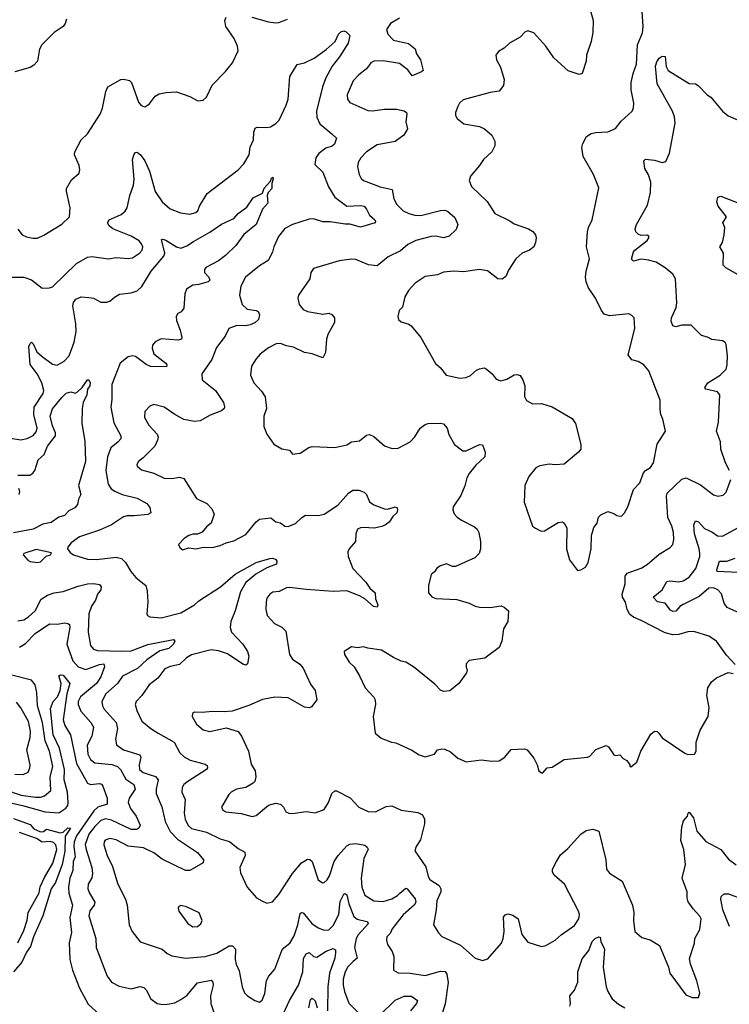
# Model space of a CAD drawing. Extents: x 2199565 to 2323334, y 894172 to 1018966.
# Tile 97 of 256: x 2261316 to 2266020, y 940169 to 946690. Entities that reach past the tile are written whole.
import ezdxf

# ---------------------------------------------------------------- set-up
doc = ezdxf.new("R2010")
doc.units = 0

msp = doc.modelspace()

# ---------------------------------------------------------------- linework, layer by layer
at = {"layer": '0CON10XD'}
for points in [[(2265094.3, 946774.3), (2265117.5, 946685), (2265115.8, 946605), (2265103.8, 946545), (2265073.9, 946456.1), (2265072, 946415), (2265045, 946333.8), (2265025, 946328), (2264951.7, 946351.7), (2264857.9, 946437.9), (2264804, 946515), (2264725, 946603.8), (2264685, 946616.7), (2264665, 946607.5), (2264633.3, 946575), (2264562.5, 946535), (2264528.3, 946501.7), (2264490.7, 946479.3), (2264472.5, 946455), (2264476.2, 946425), (2264503.3, 946375), (2264528.9, 946295), (2264522.5, 946255), (2264495, 946216), (2264435, 946207.1), (2264255, 946158.8), (2264232.7, 946137.3), (2264221.2, 946115), (2264206.2, 946075), (2264206.1, 946056.1), (2264216.2, 946035), (2264260.9, 946000.9), (2264365, 945982.5), (2264398.3, 945968.3), (2264446.7, 945925), (2264466.2, 945885), (2264466.7, 945855), (2264446.2, 945815), (2264391.2, 945765), (2264365, 945723.8), (2264303.8, 945655), (2264296.2, 945625), (2264311.2, 945585), (2264415.5, 945485.5), (2264467, 945407), (2264565, 945359.2), (2264595, 945338), (2264690, 945305), (2264717.9, 945287.9), (2264736, 945265), (2264740, 945245), (2264735.8, 945215), (2264724.4, 945185.6), (2264695, 945164.2), (2264646.2, 945145), (2264605, 945106.2), (2264557.6, 945032.4), (2264539.7, 944990.3), (2264515, 944972), (2264485, 944974.2), (2264416.8, 945026.8), (2264364.2, 945035.8), (2264259.1, 945020.9), (2264195, 945025.7), (2264125, 945017.5), (2264085, 945000), (2264005, 944989.2), (2263938.8, 944945), (2263893.2, 944896.8), (2263869.2, 944855), (2263855, 944787.5), (2263832.5, 944765), (2263822.5, 944725), (2263827.5, 944705), (2263845, 944690), (2263895, 944673.3), (2263911.7, 944661.7), (2263976, 944585), (2264072.9, 944412.9), (2264106.7, 944385), (2264142.5, 944335), (2264235, 944316.2), (2264275, 944321.2), (2264305, 944334.2), (2264345, 944369.2), (2264365, 944378), (2264395, 944383.8), (2264408.3, 944378.3), (2264448.8, 944345), (2264475, 944310), (2264505, 944298.8), (2264545, 944308.6), (2264595, 944338.6), (2264615, 944341.4), (2264634.4, 944334.4), (2264651.9, 944305), (2264664.4, 944265), (2264661.5, 944195), (2264675, 944167.5), (2264715, 944145.7), (2264775, 944148.5), (2264845, 944125.7), (2264978, 944048), (2265000, 944015), (2265035.8, 943875.8), (2265036, 943845), (2265021.2, 943825), (2264925, 943746.2), (2264865, 943742), (2264825, 943747.5), (2264764.3, 943735.7), (2264737.7, 943722.3), (2264692, 943665), (2264665.8, 943605), (2264660, 943495), (2264716.4, 943336.4), (2264735, 943323.3), (2264772.5, 943302.5), (2264795, 943304.2), (2264885, 943360), (2264913.6, 943363.6), (2264925, 943356.7), (2264944, 943325), (2264941.9, 943185), (2264961.9, 943111.9), (2265015, 943042.5), (2265035, 943046.7), (2265066.7, 943065), (2265083.8, 943095), (2265104.2, 943185), (2265106.7, 943275), (2265123, 943327), (2265143.3, 943355), (2265154.2, 943395.8), (2265169.5, 943410.5), (2265215, 943433.3), (2265255, 943420), (2265275, 943406.2), (2265295, 943401.2), (2265306.7, 943405), (2265325, 943423.3), (2265347.5, 943465), (2265385, 943578.8), (2265428.1, 943621.9), (2265450.7, 943689.3), (2265463.8, 943705), (2265498, 943725), (2265517.5, 943755), (2265541.7, 943878.3), (2265597.5, 943965), (2265580, 944045), (2265566, 944075), (2265562.3, 944107.7), (2265561.2, 944171.2), (2265487.5, 944365), (2265454.1, 944404.1), (2265415.8, 944425.8), (2265375, 944438), (2265350.3, 944470.3), (2265393.3, 944645), (2265388.8, 944715), (2265375, 944731.2), (2265355, 944742), (2265225, 944730), (2265191.1, 944741.1), (2265172.2, 944765), (2265133.8, 944845), (2265087.1, 944915), (2265071.5, 944955), (2265066.9, 944985), (2265070.4, 945025), (2265093.7, 945106.3), (2265074.6, 945185), (2265080.5, 945285), (2265087.8, 945315), (2265111.9, 945365), (2265154.3, 945575.7), (2265119.4, 945665), (2265051.9, 945785), (2265042.1, 945845), (2265048.8, 945871.2), (2265074, 945916), (2265103.8, 945936.2), (2265135, 945943.6), (2265215, 945947.5), (2265265, 945969.2), (2265302.4, 946017.6), (2265375.5, 946084.5), (2265384.4, 946105.6), (2265386.6, 946136.6), (2265369.5, 946225), (2265369.5, 946275), (2265381.9, 946335), (2265405.6, 946395), (2265412.2, 946525), (2265445, 946603.3), (2265449.6, 946645), (2265442.3, 946745)], [(2261625.8, 946695), (2261617.5, 946665), (2261604, 946645), (2261546, 946605), (2261463.5, 946525), (2261448.1, 946495), (2261434.3, 946415.7), (2261411.3, 946388.7), (2261385, 946373.1), (2261284, 946345)], [(2261305, 945302.5), (2261333.3, 945265), (2261361.7, 945251.7), (2261403.1, 945243.1), (2261435, 945244), (2261477, 945263), (2261595, 945336), (2261645.8, 945385), (2261650.6, 945445), (2261626, 945555), (2261627.3, 945572.7), (2261659.7, 945630.3), (2261710, 945675), (2261716.2, 945695), (2261711.2, 945725), (2261680, 945795), (2261681.2, 945815), (2261724, 945895), (2261765, 945933.8), (2261850, 946065), (2261866.2, 946103.8), (2261888.6, 946215), (2261900, 946245), (2261987.5, 946295), (2262007.3, 946297.3), (2262045, 946287.5), (2262056.9, 946275), (2262103.5, 946143.5), (2262122.7, 946122.7), (2262145, 946114), (2262175, 946130), (2262215, 946184), (2262241.5, 946198.5), (2262285, 946208.6), (2262355, 946212), (2262445, 946181.2), (2262497, 946153), (2262531.7, 946158.3), (2262555, 946177.5), (2262592.7, 946257.3), (2262681.7, 946348.3), (2262726.4, 946403.6), (2262765.6, 946484.4), (2262760.8, 946515), (2262737.5, 946565), (2262684, 946645), (2262676.7, 946685), (2262685, 946706.7)], [(2263835, 946700), (2263774, 946665), (2263748.6, 946625), (2263757.1, 946595), (2263795, 946554.4), (2263892.8, 946532.8), (2263937.4, 946497.4), (2263947.5, 946465), (2263972.5, 946425), (2263990, 946355), (2263980, 946345), (2263918.3, 946318.3), (2263888.7, 946358.7), (2263835, 946400), (2263725, 946417.5), (2263665, 946415.7), (2263645, 946404.2), (2263614.5, 946365.5), (2263564, 946325), (2263528, 946285), (2263487, 946193), (2263490, 946165), (2263505, 946142), (2263625, 946090), (2263655, 946086.5), (2263735, 946098.9), (2263815, 946096.9), (2263865, 946086.2), (2263880, 946075), (2263883.3, 946065), (2263876.7, 946015), (2263887, 945967), (2263863.3, 945925), (2263805, 945884), (2263685, 945861.4), (2263615.5, 945814.5), (2263578, 945775), (2263560.8, 945745), (2263555.7, 945715), (2263565.6, 945665), (2263578.9, 945638.9), (2263596.2, 945625), (2263705, 945582.5), (2263785, 945565.8), (2263796.7, 945505), (2263816.2, 945466.2), (2263857.5, 945425), (2263896.2, 945406.2), (2263935, 945395.5), (2263975, 945392.7), (2264105, 945426.9), (2264135, 945428.6), (2264152.4, 945422.4), (2264200.2, 945380.2), (2264220.8, 945335), (2264209.1, 945300.9), (2264163, 945257), (2264125, 945245.6), (2264075, 945255.6), (2264045, 945253.6), (2263941.5, 945228.5), (2263888.5, 945201.5), (2263840.4, 945159.6), (2263759.1, 945120.9), (2263685, 945060.9), (2263627.7, 945067.7), (2263545, 945102.9), (2263515, 945104.3), (2263435, 945094), (2263265, 945043.3), (2263246.2, 945015), (2263240, 944975), (2263164, 944865), (2263160, 944845), (2263168, 944805), (2263195, 944771.4), (2263225, 944757.1), (2263325, 944740.6), (2263365, 944745.7), (2263385, 944737.5), (2263402.9, 944715), (2263404.3, 944685), (2263358.6, 944605), (2263350.6, 944575), (2263344.3, 944485.7), (2263325, 944450), (2263255, 944477.1), (2263205, 944487.1), (2263131.3, 944521.3), (2263085, 944530), (2263045, 944546), (2263017.3, 944542.7), (2262965, 944517.5), (2262911.2, 944475), (2262883.8, 944445), (2262854, 944395), (2262846, 944335), (2262868, 944285), (2262920.3, 944230.3), (2262943.4, 944193.4), (2262951.9, 944115), (2262935.8, 944065), (2262935.8, 943995), (2262954, 943945), (2263000, 943880), (2263055, 943848.6), (2263105, 943840), (2263125, 943812.5), (2263175, 943818.8), (2263233, 943857), (2263255, 943864), (2263405, 943856.2), (2263485.7, 943874.3), (2263515, 943894.2), (2263568.9, 943901.1), (2263615, 943938), (2263635, 943943.8), (2263665, 943930), (2263735, 943867.5), (2263785, 943851.4), (2263825, 943853.1), (2263905.7, 943895), (2263935, 943927.5), (2263971.1, 943985), (2264005, 944008.5), (2264025, 944016.5), (2264105, 944018.6), (2264125, 944014.2), (2264150.8, 943985), (2264162.1, 943942.1), (2264197.7, 943877.7), (2264254.3, 943834.3), (2264275, 943834.4), (2264365, 943875.8), (2264384, 943874), (2264400.8, 943825), (2264400, 943795), (2264339.8, 943740.2), (2264296.1, 943685), (2264280, 943655), (2264267.9, 943602.1), (2264240.9, 943539.1), (2264190.8, 943465), (2264188, 943445), (2264197.3, 943417.3), (2264216.2, 943395), (2264245, 943376), (2264331.2, 943331.2), (2264348.8, 943315), (2264358.8, 943295), (2264370.8, 943235), (2264370, 943185), (2264362.5, 943155), (2264334.2, 943125.8), (2264205, 943069.2), (2264185, 943068), (2264145, 943086), (2264106.4, 943073.6), (2264081.7, 943058.3), (2264066.4, 943033.6), (2264043.3, 943015), (2264026.4, 942943.6), (2264026, 942895), (2264048.3, 942868.3), (2264075, 942856), (2264215, 942850), (2264295, 942825.6), (2264335, 942805.7), (2264365, 942800), (2264435, 942797.5), (2264507.3, 942807.3), (2264528.8, 942798.8), (2264557.5, 942775), (2264551.2, 942705), (2264524.3, 942655), (2264512, 942575), (2264495, 942532.5), (2264398.7, 942461.3), (2264295, 942446.2), (2264276.2, 942425), (2264277, 942403)], [(2262855, 946706.9), (2262965, 946675.7), (2263015, 946668.6), (2263035, 946671.4), (2263091.2, 946695)], [(2261215, 944984.3), (2261344.4, 944984.4), (2261395, 944967.5), (2261465, 944912), (2261515, 944914), (2261535, 944922), (2261693.8, 945076.2), (2261765, 945117.1), (2261795, 945121.1), (2261905, 945105.7), (2261955, 945114.3), (2262035, 945108), (2262065, 945114.2), (2262110, 945145), (2262127.8, 945165), (2262131.9, 945185), (2262125, 945206.2), (2262108, 945225), (2262055, 945256.9), (2261935, 945305.6), (2261909.2, 945325), (2261899.2, 945345), (2261908.8, 945365), (2261989.1, 945400.9), (2262015, 945421.2), (2262029.2, 945445), (2262045.7, 945525), (2262070, 945595), (2262075.6, 945635), (2262064.4, 945765), (2262075, 945800), (2262085, 945811.2), (2262095, 945812), (2262118, 945795), (2262145.7, 945755.7), (2262176.6, 945686.6), (2262215, 945552), (2262261.1, 945485), (2262315, 945437.8), (2262381.7, 945411.7), (2262445, 945403.1), (2262485, 945414.4), (2262497.1, 945425), (2262508.6, 945455), (2262560.2, 945539.8), (2262765, 945695.7), (2262802.2, 945735), (2262836.7, 945795), (2262844.3, 945845.7), (2262866, 945895), (2262869.2, 945945), (2262877.5, 945972.5), (2262890.3, 945979.7), (2262955, 945976.2), (2262978.3, 945981.7), (2263015, 946002.7), (2263035.8, 946024.2), (2263082.4, 946125), (2263095.4, 946165), (2263107.5, 946315), (2263155, 946393.3), (2263205, 946404.4), (2263269.4, 946435), (2263347.9, 946492.1), (2263407.5, 946545), (2263430, 946595), (2263445, 946609.2), (2263465, 946615.8), (2263480.3, 946610.3), (2263503.8, 946585), (2263494.3, 946535), (2263437.3, 946445), (2263388.3, 946381.7), (2263345.3, 946305), (2263323.7, 946245), (2263284.6, 946085), (2263286.5, 946045), (2263305, 946000), (2263385, 945934.4)], [(2266022, 943705), (2265994, 943755), (2265964.4, 943845), (2265961.9, 943895), (2265935.5, 943965), (2265947.8, 944025), (2265957.8, 944205), (2265942, 944225), (2265865, 944244.2), (2265858, 944255), (2265878.6, 944285), (2265960, 944335), (2265998.6, 944375), (2266006.9, 944405), (2266007.5, 944465), (2266000, 944540), (2265993, 944553), (2265975, 944562.5), (2265905, 944571.2), (2265875, 944587.5), (2265835, 944598), (2265767, 944667), (2265705, 944667.5), (2265665, 944656), (2265645, 944663.3), (2265634.2, 944694.2), (2265637.5, 944715), (2265667.5, 944785), (2265672.2, 944815), (2265663.1, 944975), (2265645, 945005.7), (2265595, 945046), (2265534.5, 945084.5), (2265485, 945097.1), (2265435.8, 945104.2), (2265385, 945091.2), (2265372, 945105), (2265385, 945152.5), (2265394, 945165), (2265475, 945228.8), (2265486.4, 945246.4), (2265486.1, 945256.1), (2265475, 945263.3), (2265435, 945262), (2265415, 945270), (2265401.2, 945285), (2265396, 945305), (2265404.2, 945335), (2265477.8, 945462.2), (2265497.1, 945545), (2265500, 945615), (2265485, 945663.8), (2265460, 945705), (2265452.5, 945755), (2265465, 945766.7), (2265525, 945760), (2265575, 945744), (2265599.1, 945750.9), (2265622.9, 945807.1), (2265661.2, 946005), (2265656.7, 946046.7), (2265643.9, 946083.9), (2265541.8, 946265), (2265531.8, 946381.8), (2265539.3, 946410.7), (2265555, 946435.7), (2265575, 946448), (2265595, 946447.5), (2265600.6, 946380.6), (2265614.4, 946354.4), (2265755, 946268.8), (2265795, 946266), (2265813.3, 946255), (2265873.4, 946193.4), (2265897, 946177), (2265974, 946085), (2266013.4, 946053.4), (2266075, 946027.5)], [(2263385, 945934.4), (2263416, 945905), (2263403.2, 945866.8), (2263387, 945853), (2263345, 945840), (2263300, 945805), (2263278.8, 945775), (2263272.3, 945732.3), (2263325, 945681.2), (2263363.9, 945583.9), (2263404.7, 945514.7), (2263485, 945455.6), (2263575, 945460.8), (2263599.2, 945455), (2263616, 945436), (2263634.7, 945394.7), (2263670.8, 945365), (2263675.7, 945355), (2263672, 945345), (2263575, 945316.7), (2263505, 945337.1), (2263474.6, 945335.4), (2263375, 945352.3), (2263325, 945352.7), (2263265, 945372.1), (2263235, 945368.2), (2263123.8, 945335), (2263073.3, 945306.7), (2263031.1, 945255), (2263000, 945185), (2262991.4, 945151.4), (2262963.6, 945096.4), (2262905, 945060.8), (2262812.5, 944985), (2262781.8, 944925), (2262774.2, 944865), (2262790.4, 944805), (2262825, 944773.8), (2262885, 944764), (2262896.7, 944756.7), (2262906.9, 944735), (2262900.5, 944705), (2262875, 944682.1), (2262845, 944668.4), (2262815, 944662.9), (2262755, 944664.5), (2262703.3, 944645), (2262677.8, 944595), (2262621.7, 944518.3), (2262589.1, 944440.9), (2262524.4, 944345.6), (2262525.8, 944305), (2262615.4, 944235.4), (2262666.9, 944155), (2262674.2, 944125.8), (2262670.8, 944115), (2262655, 944100.6), (2262578.3, 944071.7), (2262513.3, 944033.3), (2262475, 944029.6), (2262405, 944042.7), (2262344.7, 944074.7), (2262275, 944124.4), (2262205, 944140.8), (2262178.3, 944131.7), (2262146.2, 944095), (2262144.2, 944055), (2262172.5, 944005), (2262228, 943945), (2262234, 943925), (2262230.8, 943905), (2262211.4, 943865), (2262135, 943787.5), (2262103.8, 943765), (2262093.8, 943745), (2262095, 943733.3), (2262125, 943710), (2262205, 943686.7), (2262275, 943654.3), (2262325, 943651.5), (2262375, 943659.5), (2262405, 943652.2), (2262488.5, 943518.5), (2262556, 943485), (2262590.5, 943450.5), (2262606, 943415), (2262585.8, 943355), (2262555, 943330.8), (2262525, 943295.8), (2262495, 943282), (2262465, 943282), (2262437.5, 943275), (2262407.5, 943255), (2262370, 943215), (2262377.5, 943195), (2262395, 943180), (2262437, 943193), (2262485, 943186.2), (2262535, 943196), (2262595, 943195.7), (2262645, 943207.5), (2262685, 943226), (2262735, 943238), (2262815, 943280.8), (2262882.9, 943365), (2262905, 943381.4), (2262981.2, 943391.2), (2263013.6, 943363.6), (2263045, 943357.5), (2263075, 943335.8), (2263095, 943334.3), (2263145, 943352.9), (2263186.2, 943393.8), (2263210.7, 943409.3), (2263295, 943405.7), (2263335, 943415.6), (2263425, 943474.4), (2263495, 943554), (2263525, 943574), (2263565, 943573.8), (2263600.7, 943560.7), (2263616.1, 943546.1), (2263635, 943497.5), (2263665, 943476.7), (2263735, 943451.1), (2263755, 943448.9), (2263791.1, 943458.9), (2263805, 943464), (2263817.9, 943457.9), (2263821.4, 943445), (2263815.6, 943425), (2263789.4, 943400.6), (2263765, 943362), (2263741.2, 943345), (2263717.2, 943332.8), (2263666.3, 943323.7), (2263595, 943328.1), (2263574.5, 943325.5), (2263556.2, 943315), (2263544.4, 943285.6), (2263542.2, 943235), (2263501.1, 943185), (2263491.9, 943165), (2263493.3, 943135), (2263525, 943055.8), (2263611.4, 942965), (2263637.5, 942925), (2263673.1, 942895), (2263674, 942855), (2263690, 942815), (2263685, 942800), (2263661.2, 942805), (2263605, 942853.8), (2263568.8, 942875), (2263485, 942906.9), (2263393.7, 942903.7), (2263215.7, 942915.7), (2263105, 942930), (2263085, 942926.9), (2263037, 942903), (2262995, 942898.9), (2262975, 942885.8), (2262955, 942860), (2262950, 942835), (2262948.1, 942785), (2262957.5, 942745), (2263005, 942692), (2263055, 942667.5), (2263081.1, 942641.1), (2263105.7, 942485), (2263125.5, 942455.5), (2263172.4, 942422.4), (2263195.6, 942395), (2263245, 942290), (2263275, 942247.5), (2263286.7, 942185), (2263251.7, 942138.3), (2263237.7, 942132.3), (2263205, 942137.5), (2263095, 942199.5), (2263006.8, 942203.2), (2262925, 942187.5), (2262835, 942147.5), (2262725, 942111.2), (2262675, 942106), (2262595, 942108.6), (2262525, 942100.8), (2262476.2, 942103.8), (2262462.5, 942095), (2262458.8, 942075), (2262488.8, 942025), (2262532.5, 941987.5), (2262575.9, 941975.9), (2262685, 942000.8), (2262763.8, 941975), (2262786.9, 941945), (2262832.5, 941845), (2262850.7, 941760.7), (2262876.9, 941715), (2262882.5, 941675), (2262875.8, 941645), (2262865, 941633.8), (2262815, 941606), (2262753.3, 941595), (2262718.8, 941575), (2262702.1, 941557.9), (2262653.8, 941475), (2262663.3, 941455), (2262682.5, 941445), (2262785, 941432.5), (2262857.7, 941412.3), (2262885, 941420), (2262965, 941488.6), (2263015, 941501.4), (2263045, 941494), (2263065.6, 941475.6), (2263080, 941445), (2263100, 941435), (2263125, 941432), (2263215, 941446), (2263275, 941438), (2263335, 941460), (2263364.2, 941505), (2263386.2, 941565), (2263405, 941583.3), (2263417, 941583), (2263506.3, 941536.3), (2263564.5, 941474.5), (2263625.8, 941445.8), (2263675, 941442.9), (2263745, 941480), (2263782.7, 941482.7), (2263845.5, 941455.5), (2263955, 941438.9), (2263986, 941425), (2264000.6, 941395), (2264000.5, 941365), (2263972.2, 941257.8), (2263945.6, 941215), (2263935.8, 941185), (2264008.8, 941078.8), (2264025, 941016.7), (2264036.2, 940996.2), (2264096, 940955), (2264108.1, 940935), (2264107.8, 940915), (2264081.8, 940855), (2264077.9, 940795), (2264060, 940695), (2264092.1, 940642.1), (2264115, 940618), (2264238.3, 940561.7), (2264335, 940473.8), (2264385, 940460), (2264420.5, 940469.5), (2264510.5, 940575), (2264521.5, 940605), (2264527.6, 940652.4), (2264523.6, 940746.4), (2264535, 940762.5), (2264551.7, 940768.3), (2264585, 940760), (2264621.2, 940735), (2264645, 940632.5), (2264685, 940580), (2264775, 940552.5), (2264805, 940558), (2264865, 940594.2), (2264905, 940630), (2264995, 940690.8), (2265022.5, 940735), (2265026.2, 940765), (2265021.1, 940785), (2264928.1, 940965), (2264860, 941025), (2264847.1, 941045), (2264848.6, 941065), (2264874.4, 941115), (2264900.2, 941159.8), (2264916.6, 941173.4), (2264949.7, 941200.3), (2265035, 941296), (2265070.3, 941319.7), (2265115, 941328.8), (2265155.9, 941315.9), (2265201.4, 941125), (2265205.6, 941065), (2265225, 941038.6), (2265309.5, 940985), (2265378, 940825), (2265387, 940777), (2265384, 940725), (2265395, 940651.2), (2265440.7, 940610.7), (2265495, 940595.7), (2265558.3, 940558.3), (2265617.5, 940415), (2265626.7, 940375), (2265731.7, 940231.7), (2265775, 940213.3), (2265816.7, 940215), (2265825.8, 940245), (2265804.2, 940325), (2265762.5, 940435), (2265757, 940473), (2265790, 940575), (2265792.5, 940605), (2265823.8, 940665), (2265834, 940735), (2265825, 940753.8), (2265780.7, 940800.7), (2265748.3, 940848.3), (2265740.4, 940875), (2265740.5, 940915), (2265708.1, 941005), (2265729.7, 941095), (2265719.1, 941195), (2265698.2, 941255), (2265704.5, 941345), (2265715.6, 941384.4), (2265743.8, 941415), (2265747.5, 941435), (2265755, 941442.5), (2265782.9, 941405), (2265804.3, 941315), (2265865, 941247.5), (2265963.7, 941193.7), (2266015, 941130), (2266065, 941092)], [(2261255, 943919.5), (2261325, 943908.2), (2261365, 943917.5), (2261405, 943936.9), (2261425, 943960), (2261431.5, 943985), (2261410, 944075), (2261412.5, 944125), (2261472.7, 944215), (2261476.5, 944235), (2261462.5, 944285), (2261432.3, 944345), (2261385, 944406.2), (2261377.8, 944525), (2261385, 944546.7), (2261395, 944553.8), (2261405, 944544), (2261429.7, 944489.7), (2261465, 944459.5), (2261535, 944408.4), (2261565, 944401.6), (2261612.2, 944427.8), (2261645.2, 944464.8), (2261678.5, 944555), (2261690.4, 944625), (2261689.2, 944675), (2261668.5, 944795), (2261673, 944817), (2261689.7, 944840.3), (2261725, 944854.3), (2261775, 944851.1), (2261805, 944845.7), (2261855, 944820), (2261895, 944819.4), (2261914.4, 944825.6), (2261945, 944852.5), (2261978.5, 944871.5), (2262055, 944880.3), (2262095, 944894.2), (2262126.9, 944923.1), (2262188.5, 945025), (2262272.9, 945125), (2262277.7, 945145), (2262256.1, 945233.9), (2262265, 945236.9), (2262285, 945230.4), (2262355, 945185.5), (2262385, 945177.5), (2262425, 945192.2), (2262469.4, 945220.6), (2262577.3, 945282.7), (2262654.3, 945335.7), (2262736.9, 945373.1), (2262765, 945405.7), (2262821.7, 945448.3), (2262865, 945510), (2262925, 945542.5), (2262938, 945575), (2262978.8, 945621.2), (2262985, 945640), (2262995, 945646.7), (2262997, 945637), (2262987.5, 945605), (2262987.3, 945572.7), (2262964.4, 945545.6), (2262956, 945525), (2262962, 945475), (2262926.7, 945435), (2262883.8, 945335), (2262801.7, 945268.3), (2262749.2, 945195), (2262680.3, 945129.7), (2262635, 945093.1), (2262550.2, 945049.8), (2262541.4, 945035), (2262541.9, 945015), (2262569.2, 944985), (2262576.2, 944965), (2262565, 944954.2), (2262505, 944935.6), (2262465, 944931.8), (2262422.2, 944905), (2262410.5, 944875), (2262405, 944780), (2262386, 944755), (2262365, 944743.8), (2262352.9, 944725), (2262355, 944697.5), (2262380, 944635), (2262390.8, 944585), (2262388, 944575), (2262365, 944568.9), (2262255, 944576.4), (2262213.8, 944556.2), (2262197.1, 944535), (2262194.5, 944515), (2262205, 944477.5), (2262285.8, 944415), (2262292.5, 944405), (2262289.4, 944390.6), (2262184.2, 944394.2), (2262155, 944406.9), (2262085, 944458.6), (2262065, 944464.2), (2262035, 944458), (2261982.9, 944415), (2261926.4, 944275), (2261926.4, 944175), (2261920, 944125), (2261939.5, 944019.5), (2261987.8, 943935), (2261986.7, 943915), (2261970, 943895), (2261920.5, 943855), (2261897.8, 943795), (2261887.5, 943705), (2261902.5, 943615), (2261923.6, 943583.6), (2261947.4, 943567.4), (2261996.6, 943546.6), (2262095, 943521.5), (2262160, 943485), (2262179.5, 943459.5), (2262186.7, 943425), (2262165, 943413.5), (2262075, 943403.8), (2262030, 943405), (2262005, 943398.5), (2261924.6, 943345.4), (2261845, 943310), (2261713.8, 943265), (2261658.8, 943225), (2261635, 943197.5), (2261633.8, 943185), (2261650.5, 943160.5), (2261673.8, 943145), (2261765, 943116.9), (2261825, 943115.5), (2261955, 943130.4), (2261991.2, 943121.2), (2262018.5, 943095), (2262053.6, 943035), (2262085.3, 942995.3), (2262152.6, 942942.6), (2262161.4, 942905), (2262165.8, 942834.2), (2262158.8, 942755), (2262164.1, 942744.1), (2262180, 942735), (2262255, 942728.1), (2262385, 942762.9), (2262475, 942814.7), (2262505, 942842.1), (2262646.7, 942935), (2262745, 943018.4), (2262884, 943095), (2262975, 943121.5), (2262995, 943124.5), (2263014, 943115), (2263021.2, 943105), (2263018, 943085), (2262955, 943060), (2262882, 943018), (2262815, 942963.3), (2262779.9, 942900.1)], [(2266095, 944991.2), (2265996.8, 945046.8), (2265980, 945065), (2265981.2, 945145), (2265957.5, 945185), (2265976, 945215), (2265985.8, 945265.8), (2265991.2, 945315), (2265977.5, 945345), (2266002.5, 945385), (2265946.4, 945456.4), (2265936.7, 945485), (2265944.4, 945515.6), (2265965, 945522.5), (2266105.8, 945465.8)], [(2261305, 943674.2), (2261384.4, 943674.4), (2261403.8, 943686.2), (2261416.4, 943705), (2261438.9, 943775), (2261479.2, 943810.8), (2261501.2, 943865), (2261553.2, 943935), (2261554.8, 943955), (2261535, 944001.4), (2261518, 944065), (2261535, 944114), (2261595, 944188.8), (2261625, 944216.2), (2261655, 944226.7), (2261685, 944216.7), (2261700, 944225), (2261731.2, 944255), (2261765, 944306), (2261775.7, 944305.7), (2261784.4, 944285), (2261781.9, 944265), (2261765.9, 944244.1), (2261761.1, 944205), (2261737.1, 944155), (2261730, 944115), (2261729.2, 944015), (2261748.1, 943898.1), (2261751.9, 943765), (2261705.7, 943605), (2261722, 943545), (2261705.9, 943514.1), (2261700, 943480), (2261681.7, 943458.3), (2261642.1, 943437.9), (2261612.9, 943407.1), (2261575, 943394.6), (2261525, 943360.7), (2261469.9, 943350.1), (2261405, 943316.7), (2261275, 943291.5)], [(2266059.2, 942419.2), (2266000.7, 942480.7), (2265935, 942574), (2265885, 942607.5), (2265785, 942637.5), (2265745, 942637.1), (2265685, 942618.5), (2265645, 942616.5), (2265595, 942629.1), (2265435, 942711.2), (2265385, 942732.2), (2265361.7, 942751.7), (2265343.1, 942785), (2265332.3, 942832.3), (2265311.1, 942865), (2265310.6, 942885), (2265330, 942955), (2265330, 943005), (2265343.3, 943025), (2265435, 943057.8), (2265475, 943082.1), (2265555, 943150.9), (2265628.8, 943195), (2265645.7, 943215), (2265652.1, 943247.9), (2265650, 943295), (2265639.4, 943335), (2265613, 943393), (2265604.5, 943535), (2265608.1, 943555), (2265705, 943647.1), (2265734.3, 943655.7), (2265828.9, 943608.9), (2265915, 943542.5), (2265945, 943534), (2265979.7, 943540.3), (2265999.1, 943560.9), (2266029.2, 943645)], [(2261313.8, 943546.2), (2261317.1, 943565), (2261311.5, 943585)], [(2266095, 942758.1), (2266006.2, 942796.2), (2265986.9, 942825), (2265967.7, 942887.7), (2265944.3, 942915), (2265915, 942928.5), (2265885, 942924.5), (2265819.4, 942870.6), (2265715, 942816.3), (2265693.3, 942805), (2265665, 942773.9), (2265645, 942770.7), (2265630.2, 942780.2), (2265595.3, 942825.3), (2265544, 942835), (2265516, 942865), (2265574.6, 942915), (2265605, 942970), (2265625, 942974.3), (2265685, 942967.3), (2265715, 942974.6), (2265755, 942999.2), (2265797.5, 943055), (2265824.6, 943135), (2265825.3, 943155), (2265821.3, 943185), (2265788.6, 943285), (2265785.5, 943345), (2265795, 943372), (2265815, 943365.7), (2265855, 943319.5), (2265905, 943298.2), (2265941.4, 943271.4), (2265975, 943270), (2266125, 943352.2)], [(2261435, 943094.4), (2261455, 943100.8), (2261491.7, 943138.3), (2261520, 943145), (2261528.3, 943158.3), (2261425, 943180.6), (2261344.2, 943155.8), (2261340, 943145), (2261370.2, 943110.2), (2261385, 943102.2), (2261435, 943094.4)], [(2266080.6, 943029.4), (2265940, 943035), (2265937.5, 943047.5), (2265955, 943104.3), (2266003.2, 943103.2), (2266060, 943125)], [(2261305, 942708.5), (2261343.8, 942715), (2261374.3, 942735), (2261418.9, 942775), (2261458.3, 942851.7), (2261501.8, 942878.2), (2261545.4, 942894.6), (2261605, 942902.2), (2261705, 942938.5), (2261767, 942953), (2261805, 942956.4), (2261845, 942950), (2261856, 942935), (2261853.3, 942915), (2261831.2, 942885), (2261819.5, 942845), (2261793, 942807), (2261774.2, 942755), (2261770, 942635), (2261785.4, 942545.4), (2261805, 942521.4), (2261831.7, 942511.7), (2261991.9, 942508.1), (2262055, 942511), (2262165, 942552.7), (2262325, 942584.2), (2262335.6, 942585.6), (2262344, 942575), (2262335.6, 942555), (2262305, 942526.1), (2262245, 942510.4), (2262158.7, 942451.3), (2262096.6, 942393.4), (2261997.9, 942342.1), (2261965.7, 942295), (2261887.3, 942225), (2261861.8, 942175), (2261864.6, 942145), (2261876.4, 942125), (2261957.1, 942035), (2261964.5, 941995), (2261951.5, 941925), (2261957.8, 941887.8), (2262004.2, 941854.2), (2262112.2, 941822.2), (2262118.5, 941805), (2262107.7, 941755), (2262111.5, 941725), (2262134.2, 941705), (2262175, 941691.1), (2262217.4, 941677.4), (2262235, 941656), (2262220.4, 941595), (2262222.1, 941565), (2262257.6, 941477.6), (2262280.4, 941380.4), (2262314.5, 941314.5), (2262362.7, 941262.7), (2262494.3, 941175), (2262535, 941126.2), (2262533.1, 941106.9), (2262444.4, 941055.6), (2262415, 941054.4), (2262260.8, 941130.8), (2262205, 941172.5), (2262137.5, 941205), (2262035, 941215.8), (2261955, 941258.9), (2261915, 941267.3), (2261883.1, 941256.9), (2261875.5, 941244.5), (2261874.5, 941225), (2261896.1, 941155), (2261932.6, 941082.6), (2261967.5, 940965), (2262018.9, 940865), (2262029.4, 940825), (2262042.5, 940695), (2262062.4, 940652.4), (2262115, 940582.5), (2262260, 940535), (2262295, 940505.8), (2262325, 940490), (2262415, 940474.5), (2262545, 940486.5), (2262622.2, 940507.8), (2262705, 940555.8), (2262727.3, 940557.3), (2262747.5, 940535), (2262745.7, 940465), (2262751.1, 940435), (2262771.7, 940391.7), (2262791.1, 940285), (2262807.5, 940245), (2262825.9, 940225.9), (2262875, 940193.5), (2262905, 940183.3), (2262923.6, 940196.4), (2262941.2, 940241.2), (2262953.4, 940326.6), (2262968, 940355), (2263008.3, 940401.7), (2263054, 940526), (2263066.7, 940543.3), (2263107.8, 940575), (2263136.4, 940623.6), (2263160.3, 940695), (2263175, 940770), (2263185, 940777.1), (2263195, 940774.2), (2263252.2, 940705), (2263295, 940676.4), (2263335, 940660.5), (2263365, 940662.2), (2263395, 940691.9), (2263431.8, 940765), (2263440.2, 940849.8), (2263465, 940899.2), (2263475, 940902.5), (2263485, 940893.8), (2263497.3, 940835), (2263531.5, 940751.5), (2263553.2, 940733.2), (2263618, 940718), (2263628.6, 940705), (2263560.7, 940629.3), (2263546.5, 940605), (2263536.5, 940545), (2263554.5, 940475.5), (2263527, 940453), (2263492, 940418), (2263473.3, 940385), (2263460.7, 940335), (2263460.9, 940295), (2263468.9, 940255), (2263497.8, 940177.8), (2263562.1, 940112.1)], [(2262779.9, 942900.1), (2262743.8, 942775), (2262716.1, 942705), (2262711.8, 942665), (2262720.9, 942635), (2262796.4, 942555), (2262825.7, 942505), (2262834.3, 942475), (2262826.7, 942423.3), (2262815, 942415.8), (2262795, 942421.1), (2262695, 942490.4), (2262635, 942510), (2262585, 942516.2), (2262455, 942483.8), (2262421.4, 942465), (2262375, 942419.4), (2262313, 942407), (2262279.5, 942390.5), (2262231.2, 942328.8), (2262174.5, 942285), (2262125.3, 942214.7), (2262088.9, 942175), (2262082.2, 942155), (2262092.5, 942115), (2262127.1, 942045), (2262185.8, 941995), (2262234.1, 941965.9), (2262339.4, 941905), (2262378.5, 941835), (2262407.4, 941807.4), (2262446.8, 941786.8), (2262545, 941760.5), (2262560, 941750), (2262561.9, 941735), (2262555, 941724.3), (2262430.8, 941645), (2262405, 941624), (2262392.5, 941605), (2262391.9, 941575), (2262414.4, 941525), (2262406.7, 941435), (2262413.8, 941395), (2262434.2, 941354.2), (2262455, 941334.6), (2262555, 941310), (2262645, 941265.6), (2262708.2, 941248.2), (2262765, 941201.9), (2262807.8, 941177.8), (2262810.6, 941155), (2262775.6, 941075), (2262779.7, 941039.7), (2262824.4, 940944.4), (2262886.7, 940875), (2262922.5, 940855), (2262955, 940838), (2262993, 940847), (2263035, 940896), (2263125, 941035.6), (2263185, 941107.1), (2263225, 941130.8), (2263239.1, 941129.1), (2263255.4, 941115.4), (2263295, 940993.3), (2263323, 940973), (2263335, 940976.7), (2263355, 940993.8), (2263370.8, 941019.2), (2263400.4, 941115), (2263427.3, 941155), (2263485, 941218.9), (2263505, 941229.5), (2263545, 941234.7), (2263603.8, 941223.8), (2263620.8, 941210.8), (2263626, 941196), (2263598.2, 941135), (2263580.4, 941005), (2263583.8, 940945), (2263605, 940893.1), (2263665, 940853.5), (2263725, 940849.6), (2263782.9, 940867.1), (2263821.2, 940888.8), (2263837.3, 940905), (2263875, 940938), (2263884.2, 940934.2), (2263936.8, 940866.8), (2263942.1, 940845), (2263931.8, 940825), (2263859, 940761), (2263785, 940668.6), (2263771.1, 940638.9), (2263750.8, 940615), (2263747.1, 940595), (2263754.4, 940565), (2263785, 940518.8), (2263795.6, 940485), (2263794.2, 940394.2), (2263825, 940377.1), (2263905, 940375.5), (2264005, 940360.4), (2264105, 940388.5), (2264136.2, 940386.2), (2264148.7, 940368.7), (2264156.3, 940313.7), (2264137.2, 940172.8), (2264118.8, 940115)], [(2261315, 942534.5), (2261355, 942559.5), (2261420, 942625), (2261515, 942688.9), (2261565, 942687.1), (2261615, 942695.5), (2261635, 942691.9), (2261645.8, 942685), (2261649.1, 942665), (2261628.7, 942555), (2261669, 942445), (2261705, 942404.7), (2261755, 942385.7), (2261845, 942420.4), (2261873.2, 942423.2), (2261877.9, 942405), (2261855, 942339.1), (2261826.6, 942293.4), (2261718.9, 942205), (2261704.7, 942175), (2261705, 942153.8), (2261721, 942111), (2261787.9, 942035), (2261805.4, 942005), (2261794.7, 941945), (2261764.7, 941885), (2261768, 941825), (2261785, 941791.5), (2261815, 941767.5), (2261926.6, 941756.6), (2261965, 941744.6), (2261985.2, 941725.2), (2262020.4, 941660.4), (2262073.6, 941625), (2262081.5, 941595), (2262042.1, 941535), (2262035.4, 941505), (2262050, 941465), (2262088.1, 941415), (2262114, 941355), (2262106.2, 941335), (2262093, 941327), (2262055, 941326.4), (2261925, 941388.1), (2261885, 941396.9), (2261855, 941386), (2261815, 941346.9), (2261775.7, 941295), (2261751.5, 941228.5), (2261756.2, 941195), (2261794.7, 941074.7), (2261799.6, 941035), (2261794, 941006), (2261771.1, 940965), (2261767.8, 940935), (2261778.5, 940905), (2261815.5, 940845), (2261810.5, 940825), (2261782, 940788), (2261774.7, 940755), (2261821.5, 940605), (2261823.1, 940545), (2261895.7, 940355), (2261924.2, 940315), (2261975, 940289.4), (2262055, 940271.1), (2262115, 940286.9), (2262140.3, 940280.3), (2262155.5, 940265.5), (2262185.7, 940205.7), (2262227.5, 940175), (2262265, 940168.1), (2262295, 940170), (2262345, 940179.5), (2262385, 940201.1), (2262425, 940228.1), (2262495, 940312.2), (2262585, 940329.4), (2262596.4, 940316.4), (2262598.2, 940295), (2262580.4, 940225), (2262582.7, 940175), (2262610, 940095)], [(2264277, 942403), (2264282, 942385), (2264277.5, 942365), (2264226.3, 942293.7), (2264166.7, 942245), (2264125, 942240), (2264105, 942249.2), (2264068.6, 942288.6), (2263926.2, 942405), (2263875, 942436.2), (2263845, 942442), (2263795, 942466.2), (2263714.3, 942514.3), (2263625, 942527.1), (2263595, 942537.5), (2263555, 942531.2), (2263515, 942536), (2263467.5, 942505), (2263470, 942485), (2263501.2, 942435), (2263533.8, 942405), (2263570, 942345), (2263605.9, 942265.9), (2263663.4, 942203.4), (2263672.9, 942185), (2263674.3, 942155), (2263658.8, 942075), (2263672.5, 941965), (2263712.3, 941932.3), (2263780, 941905), (2263810.5, 941900.5), (2263858.1, 941878.1), (2263915, 941852.5), (2263965, 941821.2), (2264005, 941808.8), (2264065, 941826.7), (2264086.2, 941853.8), (2264115, 941861.2), (2264135, 941858.8), (2264172.3, 941842.3), (2264220.3, 941800.3), (2264275, 941776), (2264375, 941787.5), (2264445, 941780), (2264495, 941782.5), (2264533, 941807), (2264575, 941856.7), (2264661.7, 941861.7), (2264680, 941855), (2264725, 941800), (2264747.5, 941755), (2264757.5, 941715), (2264775, 941702.5), (2264785, 941702.5), (2264813.9, 941736.1), (2264845, 941740), (2264925, 941790), (2265080, 941805), (2265095, 941812.5), (2265135, 941856.7), (2265205, 941883.3), (2265220, 941875), (2265255, 941822.5), (2265265, 941817.5), (2265295, 941822.5), (2265317, 941797), (2265340, 941785), (2265360, 941755), (2265360, 941745), (2265367, 941743), (2265406.1, 941773.9), (2265433.9, 941846.1), (2265500.9, 941959.1), (2265525, 941978.8), (2265542.5, 941975), (2265553.8, 941965), (2265575, 941934), (2265725, 941833.3), (2265745, 941823.3), (2265790, 941825), (2265800, 941845), (2265800, 941905), (2265826.7, 941985), (2265880.6, 942075), (2265885.6, 942135), (2265870.4, 942215), (2265877.8, 942265), (2265902.5, 942305), (2265935, 942330.6), (2266012.7, 942367.3), (2266045, 942361.2)], [(2261185, 941518.4), (2261335, 941486.3), (2261485, 941443.8), (2261575, 941437.6), (2261622.5, 941467.5), (2261635.3, 941485), (2261638.8, 941505), (2261632.4, 941575), (2261611.9, 941655), (2261612.7, 941725), (2261581, 941865), (2261538.7, 941955), (2261521.8, 942128.2), (2261537.5, 942175), (2261566.7, 942205), (2261585, 942247.5), (2261592.5, 942295), (2261576.7, 942345), (2261588, 942352), (2261605, 942349.2), (2261649.4, 942295), (2261628, 942225), (2261604.3, 942054.3), (2261615.3, 942015.3), (2261653.5, 941955), (2261693.6, 941765), (2261765, 941634.5), (2261785, 941625.5), (2261845, 941631.5), (2261857.7, 941627.7), (2261868.1, 941615), (2261896.9, 941535), (2261895.9, 941494.1), (2261835, 941475.3), (2261808.8, 941451.2), (2261693.3, 941285), (2261676.7, 941245), (2261674.5, 941215), (2261683.8, 941146.2), (2261670.8, 941115), (2261668.3, 941055), (2261649.6, 941005), (2261639.1, 940945), (2261642.5, 940905), (2261665.9, 940825), (2261649.8, 940745), (2261660.6, 940645), (2261645.5, 940575.5), (2261648.5, 940465), (2261665.5, 940395), (2261712.2, 940275), (2261770.8, 940170.8), (2261848.6, 940098.6)], [(2261215, 941591.7), (2261326, 941555), (2261420.6, 941540.6), (2261455, 941541.6), (2261480.1, 941549.9), (2261521.9, 941585), (2261518.6, 941675), (2261536.7, 941745), (2261513.8, 941845), (2261485.2, 941915), (2261467.1, 942035), (2261433.5, 942145), (2261430.4, 942235), (2261418.6, 942285), (2261394.3, 942315), (2261265, 942348.3)], [(2261285, 941692.9), (2261339.7, 941690.3), (2261373.2, 941706.8), (2261384.4, 941735), (2261385.5, 941755), (2261363.3, 941855), (2261385, 941936.7), (2261388.8, 941978.8), (2261375, 942042.5), (2261323, 942133), (2261295, 942169.4)], [(2261275, 941400.8), (2261385, 941360.8), (2261410.7, 941330.7), (2261455, 941310.6), (2261475, 941314.2), (2261495, 941330), (2261585.6, 941304.4), (2261605, 941309.2), (2261635, 941338.9), (2261653.8, 941335), (2261617.1, 941282.9), (2261615, 941183.3), (2261599, 941095), (2261553.1, 940976.9), (2261525, 940934.4), (2261471, 940755), (2261407.2, 940615), (2261387.5, 940552.5), (2261361.6, 940515), (2261331.1, 940448.9), (2261276.3, 940383.7)], [(2261305, 940576.7), (2261345, 940657.5), (2261365, 940726), (2261372.4, 940777.6), (2261445, 940908), (2261452.4, 940947.6), (2261481.4, 941008.6), (2261535.5, 941105), (2261562, 941195), (2261555.9, 941225.9), (2261540.3, 941240.3), (2261518.5, 941248.5), (2261465, 941243.6), (2261427.6, 941267.6), (2261315, 941308.1)], [(2266021.8, 940685), (2265978.2, 940795), (2265964.4, 940865), (2265967, 940883), (2265985, 940901.2), (2266015, 940901.1), (2266205, 940831.1)], [(2262465, 940682), (2262495, 940684), (2262517.9, 940702.1), (2262525.7, 940724.3), (2262505.5, 940775.5), (2262422.5, 940815), (2262385, 940823.8), (2262372, 940818), (2262366.7, 940805), (2262372, 940785), (2262430, 940705), (2262465, 940682)], [(2264963, 940157), (2264967.5, 940175), (2264964, 940225), (2264995, 940263.3), (2265015.7, 940315), (2265015.7, 940385), (2265045, 940470), (2265088, 940525), (2265111.5, 940585), (2265130, 940605), (2265155, 940617.1), (2265163.8, 940613.8), (2265168, 940585), (2265193.5, 940535), (2265183.1, 940415), (2265204.3, 940285), (2265214.6, 940254.6), (2265244.5, 940204.5), (2265285, 940170), (2265326.7, 940145)], [(2263049.7, 940075), (2263104.7, 940195.3), (2263165, 940295.7), (2263193.4, 940385), (2263196.9, 940473.1), (2263215, 940503.3), (2263235, 940511.9), (2263265, 940485.5), (2263285, 940481.8), (2263349, 940521), (2263395, 940538.5), (2263409.3, 940529.3), (2263410.9, 940510.9), (2263404.7, 940475), (2263369.8, 940375), (2263358.9, 940285), (2263357.9, 940125)], [(2263232.7, 940145), (2263245, 940200.8), (2263255, 940210), (2263275, 940192.9), (2263288.4, 940145)], [(2263700.5, 940095), (2263804.4, 940195.6), (2263865, 940223.4), (2263913.8, 940223.8), (2263953.1, 940195), (2263946.4, 940175), (2263906.4, 940125)]]:
    msp.add_lwpolyline(points, dxfattribs=at)

doc.saveas('drawing.dxf')
